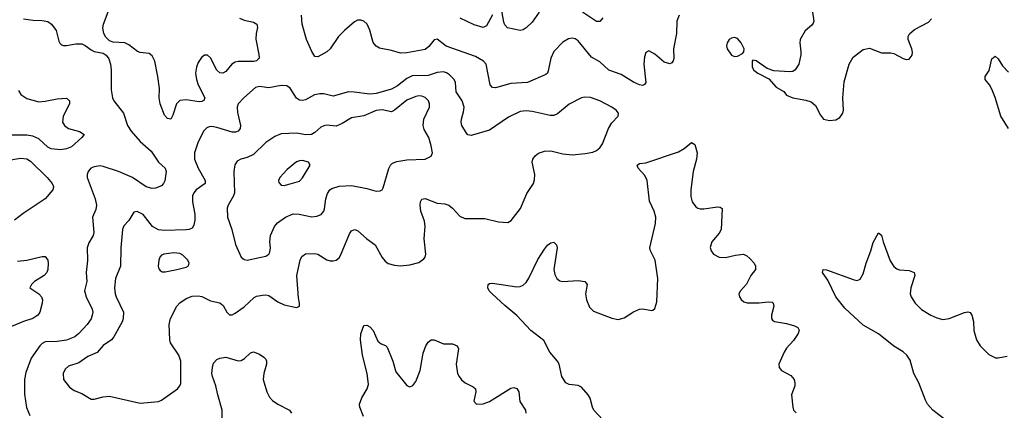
# Model space of a CAD drawing. Header units: inches. Extents: x 1308439 to 1441336, y 959892 to 1036309.
# Tile 43 of 167: x 1312964 to 1319391, y 1024189 to 1026740. Entities that reach past the tile are written whole.
import ezdxf

# ---------------------------------------------------------------- set-up
doc = ezdxf.new("R2010")
doc.units = ezdxf.units.IN
doc.header["$MEASUREMENT"] = 0
doc.layers.add('B3012', color=7, linetype='Continuous')

msp = doc.modelspace()

# ---------------------------------------------------------------- linework, layer by layer
at = {"layer": 'B3012', "color": 6}
for points, elevation in [([(1314399.8, 1026750), (1314430, 1026736.5), (1314490, 1026723), (1314512, 1026710), (1314516.1, 1026690), (1314508, 1026650), (1314506.5, 1026613.5), (1314526.2, 1026513.8), (1314526.3, 1026490), (1314510, 1026472), (1314493.1, 1026466.9), (1314390, 1026467.3), (1314370, 1026463.3), (1314349.1, 1026450), (1314310, 1026402.7), (1314290, 1026391.1), (1314270, 1026393.2), (1314250, 1026409.9), (1314210, 1026491.6), (1314190, 1026508.8), (1314170, 1026508.4), (1314150, 1026493.1), (1314130, 1026460.5), (1314118.1, 1026430), (1314111.9, 1026390), (1314118.1, 1026350), (1314130, 1026315.3), (1314172, 1026230), (1314166.7, 1026213.3), (1314153.4, 1026206.6), (1314135.1, 1026204.9), (1314050, 1026217.5), (1314010, 1026211.7), (1313988.8, 1026190), (1313964.3, 1026115.7), (1313950, 1026091.1), (1313930, 1026095.3), (1313910, 1026116.1), (1313880.7, 1026190), (1313875.1, 1026230), (1313876.4, 1026290), (1313865.8, 1026370), (1313845.6, 1026470), (1313830, 1026505.2), (1313810, 1026520.3), (1313750, 1026526.8), (1313732.9, 1026532.9), (1313676.8, 1026576.8), (1313650, 1026589), (1313574.2, 1026594.2), (1313550, 1026602.5), (1313525.9, 1026625.9), (1313512.9, 1026650), (1313507.1, 1026687.1), (1313510.4, 1026710), (1313547.8, 1026810)], 2800), ([(1316354.4, 1026790), (1316310, 1026723.3), (1316270, 1026686.8), (1316250, 1026674.6), (1316230, 1026670.3), (1316147.9, 1026687.9), (1316130, 1026707), (1316123.7, 1026723.7), (1316110, 1026797.6)], 2700), ([(1316770, 1026752.3), (1316750, 1026729), (1316730, 1026728.6), (1316637.9, 1026790)], 2700), ([(1318137.8, 1026790), (1318146.5, 1026730), (1318143.2, 1026716.8), (1318135.1, 1026704.9), (1318091.6, 1026668.4), (1318059, 1026610), (1318055.7, 1026590), (1318063.1, 1026530), (1318061.5, 1026510), (1318049.3, 1026450), (1318026.5, 1026413.5), (1318010, 1026403), (1317990, 1026398.9), (1317886, 1026406), (1317841.8, 1026421.8), (1317770, 1026471.8), (1317750, 1026476), (1317744.4, 1026470), (1317744.8, 1026430), (1317755.6, 1026410), (1317781.5, 1026390), (1317854, 1026354), (1317900.6, 1026300.6), (1317950.7, 1026270.7), (1317968.4, 1026248.4), (1318010, 1026230.9), (1318095.4, 1026215.4), (1318130, 1026204.3), (1318159.3, 1026179.3), (1318190, 1026115.8), (1318210, 1026091.5), (1318250, 1026080.9), (1318290, 1026087.3), (1318317.6, 1026102.4), (1318336.9, 1026130), (1318341.1, 1026150), (1318337.2, 1026230), (1318344.7, 1026335.3), (1318377.6, 1026450), (1318404.8, 1026495.2), (1318470, 1026544.7), (1318510, 1026554.4), (1318590, 1026524.3), (1318650, 1026524.3), (1318670, 1026519.8), (1318730, 1026486.4), (1318750, 1026481.2), (1318770, 1026483.2), (1318790, 1026508), (1318791.7, 1026528.3), (1318787.9, 1026550), (1318763.9, 1026610), (1318762.8, 1026630), (1318771.6, 1026648.4), (1318804.1, 1026675.9), (1318896, 1026724), (1318914.4, 1026745.6)], 2900), ([(1312990, 1026745.5), (1313050, 1026736.9), (1313110, 1026736), (1313147.7, 1026727.7), (1313172.3, 1026710), (1313202.5, 1026670), (1313219.8, 1026599.8), (1313226, 1026586), (1313236.7, 1026576.7), (1313250, 1026571), (1313270, 1026570.8), (1313330, 1026583.5), (1313370, 1026582.1), (1313392.1, 1026572.1), (1313430, 1026542.4), (1313450, 1026533.6), (1313510, 1026521.1), (1313528.8, 1026508.8), (1313545.1, 1026485.1), (1313557.4, 1026450), (1313561.8, 1026410), (1313561.5, 1026281.5), (1313570.9, 1026230.9), (1313579.8, 1026210), (1313642.5, 1026130), (1313669, 1026050), (1313692, 1026012), (1313750, 1025944.6), (1313822.4, 1025882.4), (1313870.8, 1025810.8), (1313912.8, 1025770), (1313920.4, 1025750), (1313911.3, 1025688.7), (1313903.8, 1025670), (1313890, 1025656.2), (1313850, 1025639.9), (1313830, 1025637), (1313790, 1025649.1), (1313700.9, 1025710), (1313610, 1025749.7), (1313510, 1025782), (1313490, 1025785.2), (1313450, 1025779), (1313429.3, 1025770), (1313410.4, 1025750), (1313404.1, 1025730), (1313404.5, 1025710), (1313457.3, 1025570), (1313465.1, 1025530), (1313460.2, 1025499.8), (1313440.2, 1025450), (1313447.9, 1025350), (1313443.1, 1025330), (1313416.2, 1025283.8), (1313405.7, 1025250), (1313407.3, 1025167.3), (1313397.9, 1025090), (1313403.4, 1025030), (1313387.8, 1024970), (1313398.2, 1024930), (1313437.8, 1024850), (1313440.9, 1024830), (1313438, 1024810), (1313430, 1024787.8), (1313405, 1024750), (1313350.6, 1024690), (1313323.9, 1024670), (1313270, 1024647.2), (1313210, 1024639.4), (1313130, 1024636.3), (1313110, 1024624.7), (1313096.3, 1024610), (1313039, 1024530), (1313003.7, 1024436.3), (1312995.1, 1024390), (1312995.3, 1024295.3), (1313007.8, 1024207.8), (1313030, 1024155.7)], 2800), ([(1317268.7, 1026770), (1317252.6, 1026730), (1317250.5, 1026650), (1317232.5, 1026550), (1317233.1, 1026486.9), (1317229.4, 1026470.6), (1317220.5, 1026459.5), (1317207.7, 1026452.3), (1317170, 1026463.8), (1317110, 1026515.1), (1317070, 1026537), (1317050, 1026525.3), (1317042.1, 1026497.9), (1317038.5, 1026450), (1317050.8, 1026330), (1317042.7, 1026317.3), (1317030, 1026310.5), (1317010, 1026314.5), (1316970, 1026332.3), (1316890, 1026381.3), (1316810, 1026410.4), (1316750, 1026464.7), (1316695.9, 1026495.9), (1316610, 1026602.5), (1316590, 1026616.1), (1316570, 1026620.2), (1316545.5, 1026614.5), (1316510, 1026593.7), (1316450, 1026531.6), (1316429.8, 1026490), (1316414.5, 1026405.5), (1316408.2, 1026391.8), (1316397.3, 1026382.7), (1316278.4, 1026330), (1316170, 1026323.9), (1316070, 1026294.5), (1316050, 1026297), (1316035.3, 1026315.3), (1316008.3, 1026450), (1315990.6, 1026470), (1315939.9, 1026499.9), (1315746.9, 1026566.9), (1315690, 1026613.5), (1315670, 1026609.5), (1315635.4, 1026564.6), (1315610, 1026546.1), (1315490, 1026522.9), (1315450, 1026522), (1315390, 1026539.3), (1315313.2, 1026553.2), (1315290, 1026566.5), (1315271.8, 1026591.8), (1315250, 1026672.2), (1315231.7, 1026710), (1315210, 1026730.2), (1315190, 1026737.9), (1315170, 1026736.9), (1315150, 1026726.8), (1315084.6, 1026670), (1315045.2, 1026630), (1314990, 1026549.9), (1314970, 1026529.9), (1314910, 1026498.6), (1314890, 1026500.9), (1314870, 1026532.8), (1314837.3, 1026610), (1314808.1, 1026710), (1314802.9, 1026770)], 2800), ([(1316050, 1026771.6), (1316010, 1026699.9), (1315990, 1026690.3), (1315930, 1026707.2), (1315838.3, 1026750)], 2700), ([(1319418.6, 1026030), (1319367, 1026110), (1319331.3, 1026231.3), (1319310, 1026287.1), (1319294.3, 1026314.3), (1319265, 1026350), (1319266.3, 1026370), (1319292, 1026408), (1319310, 1026485.3), (1319330, 1026501.2), (1319350, 1026484.5), (1319379.8, 1026439.8), (1319417.5, 1026397.5)], 2800), ([(1312957.6, 1026277.6), (1312971.7, 1026251.7), (1313010, 1026226.5), (1313090, 1026204.9), (1313130, 1026207.2), (1313210, 1026224), (1313270, 1026227.3), (1313289.4, 1026210), (1313288.6, 1026190), (1313247.7, 1026110), (1313244.5, 1026070), (1313256, 1026050), (1313281.9, 1026030), (1313354.2, 1026010), (1313385.4, 1025990), (1313370.2, 1025970), (1313302.7, 1025910), (1313270, 1025896.6), (1313229.6, 1025889.6), (1313170, 1025896.3), (1313148.5, 1025908.5), (1313090, 1025962.4), (1313050, 1025979.7), (1313010, 1025985.1), (1312905.3, 1025985.3)], 2700), ([(1316770, 1024127.1), (1316710.9, 1024190.9), (1316701.8, 1024210), (1316687.8, 1024267.8), (1316674.9, 1024290), (1316630, 1024340.8), (1316610, 1024350.5), (1316550, 1024357.4), (1316529.6, 1024370), (1316501.8, 1024410), (1316486.1, 1024490), (1316474.9, 1024510), (1316424.4, 1024570), (1316386, 1024646), (1316299.7, 1024710), (1316210, 1024808.3), (1316130, 1024873.3), (1316048.6, 1024950), (1316029.2, 1024970), (1316019.4, 1024990), (1316021.2, 1025010), (1316030, 1025016.8), (1316050, 1025019.3), (1316210, 1024995.5), (1316230, 1024997.7), (1316250, 1025006.4), (1316270, 1025025.1), (1316287.8, 1025052.2), (1316346, 1025174), (1316390, 1025241.6), (1316410, 1025266.9), (1316430, 1025283.2), (1316450, 1025288.4), (1316466.8, 1025270), (1316471.5, 1025251.5), (1316450.1, 1025110), (1316457, 1025077), (1316469.2, 1025049.2), (1316490, 1025034.6), (1316510, 1025031), (1316610, 1025037.3), (1316653.6, 1025030), (1316667.2, 1025010), (1316656.9, 1024950), (1316662.7, 1024910), (1316683.2, 1024863.2), (1316710, 1024835.9), (1316830, 1024792), (1316870, 1024783.1), (1316910, 1024792.9), (1316970, 1024833.1), (1317010, 1024849.7), (1317031.5, 1024851.5), (1317090, 1024841.2), (1317096.2, 1024843.8), (1317110, 1024854.6), (1317122.1, 1024897.9), (1317128.9, 1025050), (1317110.9, 1025170), (1317081.3, 1025230), (1317077.2, 1025250), (1317114.8, 1025410), (1317116.2, 1025450), (1317105.7, 1025490), (1317074.7, 1025554.7), (1317059.8, 1025690), (1317043.5, 1025723.5), (1317001.9, 1025770), (1316994.2, 1025790), (1317010, 1025801.7), (1317050, 1025805.3), (1317263.5, 1025876.5), (1317301.5, 1025898.5), (1317350, 1025938.2), (1317370, 1025924.4), (1317386.5, 1025870), (1317382.3, 1025830), (1317358.9, 1025750), (1317345.3, 1025630), (1317345.7, 1025585.7), (1317353.3, 1025550), (1317378.2, 1025518.2), (1317390, 1025508.8), (1317404.9, 1025504.9), (1317430, 1025504.2), (1317517.7, 1025517.7), (1317536, 1025516), (1317548.3, 1025508.3), (1317541.6, 1025370), (1317530, 1025346.1), (1317480.6, 1025290), (1317471.8, 1025251.8), (1317477.9, 1025230), (1317491.8, 1025210), (1317530, 1025188.9), (1317570, 1025187.3), (1317636.4, 1025203.6), (1317688.1, 1025208.1), (1317710, 1025198.5), (1317730, 1025180.7), (1317757.1, 1025150), (1317766.6, 1025130), (1317766.6, 1025110), (1317737.1, 1025070), (1317707.6, 1025012.4), (1317668.4, 1024970), (1317658.2, 1024950), (1317662.4, 1024930), (1317672.9, 1024912.9), (1317690, 1024898.4), (1317711.8, 1024891.8), (1317790, 1024891.3), (1317850, 1024898.9), (1317875.6, 1024895.6), (1317882.6, 1024890), (1317885.8, 1024870), (1317870.6, 1024810), (1317870.1, 1024790.1), (1317878.4, 1024778.4), (1317890.1, 1024770.1), (1317970, 1024757.2), (1318021.7, 1024741.7), (1318043.5, 1024730), (1318052.5, 1024712.5), (1318045.4, 1024690), (1318015, 1024645), (1317970, 1024596.1), (1317953.3, 1024570), (1317918.6, 1024490), (1317920.7, 1024470), (1317935.5, 1024450), (1317996.9, 1024416.9), (1318019.2, 1024390), (1318024.4, 1024370), (1318023.3, 1024350), (1318002.6, 1024290), (1318009.5, 1024209.5), (1318015.1, 1024190), (1318033.1, 1024173.1)], 2800), ([(1312790, 1025805.6), (1312970, 1025835.1), (1313010, 1025831.6), (1313035.8, 1025815.8), (1313144.4, 1025710), (1313176.9, 1025670), (1313184.2, 1025650), (1313180.6, 1025630), (1313129.7, 1025570), (1312986.3, 1025473.7), (1312930, 1025430.5)], 2700), ([(1319010, 1024122.7), (1318924.7, 1024190), (1318890.2, 1024230), (1318875.2, 1024255.2), (1318831.7, 1024370), (1318801, 1024430), (1318775.9, 1024515.9), (1318754.9, 1024550), (1318730, 1024570.9), (1318669.1, 1024609.1), (1318570, 1024689.3), (1318470, 1024745.5), (1318350, 1024857.3), (1318291.5, 1024930), (1318239.6, 1025039.6), (1318203.1, 1025090), (1318209.3, 1025110), (1318230, 1025107.9), (1318410, 1025042.2), (1318430, 1025036.8), (1318450, 1025044.8), (1318470, 1025079.7), (1318489.7, 1025150.3), (1318520.3, 1025230), (1318534.4, 1025285.6), (1318570, 1025348), (1318590, 1025334), (1318599.8, 1025290), (1318645.2, 1025165.2), (1318668.5, 1025128.5), (1318690, 1025112.7), (1318707.3, 1025107.3), (1318770, 1025102.7), (1318802.6, 1025090), (1318807.5, 1025070), (1318780.6, 1024990), (1318777.2, 1024950), (1318782.6, 1024930), (1318808.1, 1024890), (1318850, 1024848.8), (1318910, 1024811.3), (1318950, 1024792.5), (1318990, 1024782.2), (1319030, 1024790.1), (1319130, 1024827.6), (1319151.7, 1024831.7), (1319168, 1024828), (1319178.8, 1024810), (1319190.1, 1024770), (1319192.2, 1024710), (1319210.1, 1024650.1), (1319234, 1024610), (1319290, 1024554.7), (1319332.2, 1024532.2), (1319350, 1024531.5), (1319410, 1024543.6)], 2800), ([(1312950, 1025163.2), (1313010.8, 1025169.2), (1313110, 1025194.8), (1313130, 1025194.4), (1313147.2, 1025170), (1313150.8, 1025150), (1313147.9, 1025110), (1313141.5, 1025090), (1313123.1, 1025070), (1313061.9, 1025030), (1313040.5, 1025010), (1313030.1, 1024990), (1313090.2, 1024950), (1313107, 1024930), (1313112.4, 1024910), (1313111.5, 1024890), (1313096.3, 1024830), (1313082.2, 1024810), (1313050.1, 1024790), (1312989.7, 1024770.3), (1312910, 1024736.7)], 2700), ([(1315208.2, 1024148.2), (1315183.9, 1024210), (1315182.6, 1024230), (1315197.8, 1024270), (1315233.1, 1024330), (1315241.2, 1024358.8), (1315231.7, 1024430), (1315202.6, 1024550), (1315188.8, 1024650), (1315191, 1024689), (1315210, 1024744.4), (1315230, 1024746), (1315250, 1024733.7), (1315271.4, 1024710), (1315302.1, 1024642.1), (1315324.3, 1024624.3), (1315352.3, 1024612.3), (1315361.7, 1024601.7), (1315400.6, 1024510), (1315420.3, 1024440.3), (1315490, 1024351.3), (1315504.6, 1024344.6), (1315510, 1024342.6), (1315530, 1024351.8), (1315550, 1024377.5), (1315577.8, 1024450), (1315597.6, 1024562.4), (1315614.4, 1024610), (1315630, 1024634.4), (1315649.8, 1024650), (1315670, 1024650.8), (1315730, 1024624.2), (1315790, 1024623.3), (1315819.4, 1024610), (1315827.4, 1024590), (1315813, 1024490), (1315822.6, 1024430), (1315831.6, 1024410), (1315848.8, 1024388.8), (1315871.4, 1024370), (1315923.3, 1024343.3), (1315939.5, 1024330), (1315941.5, 1024310), (1315929, 1024250), (1315946, 1024230), (1315990, 1024231.2), (1316030, 1024246.6), (1316170, 1024333.8), (1316190, 1024338.1), (1316210, 1024331.3), (1316221.5, 1024310), (1316227.7, 1024247.7), (1316266.6, 1024190), (1316266.8, 1024170)], 2800), ([(1314286.6, 1024133.4), (1314286.2, 1024190), (1314256.8, 1024290), (1314245.5, 1024350), (1314222.3, 1024410), (1314218.8, 1024430), (1314221.8, 1024470), (1314230, 1024497.1), (1314250, 1024520.4), (1314270, 1024530.6), (1314310, 1024536.6), (1314390, 1024513), (1314410, 1024514.3), (1314432.4, 1024527.6), (1314470, 1024563.8), (1314490, 1024571.2), (1314530, 1024556.5), (1314557.3, 1024537.3), (1314570, 1024522.5), (1314575.1, 1024510), (1314575.3, 1024490), (1314558.1, 1024430), (1314554.4, 1024390), (1314577, 1024310), (1314595.6, 1024275.6), (1314614.2, 1024254.2), (1314649.2, 1024229.2), (1314725.7, 1024190), (1314738.2, 1024170)], 2800)]:
    msp.add_lwpolyline(points, dxfattribs=dict(at, elevation=elevation))
for points, elevation in [([(1317630, 1026624.5), (1317610, 1026619.9), (1317594.5, 1026610), (1317580.8, 1026590), (1317577.8, 1026570), (1317582.1, 1026550), (1317610, 1026508.8), (1317630, 1026499.5), (1317650, 1026501.7), (1317681.1, 1026518.9), (1317690.6, 1026529.4), (1317692.6, 1026550), (1317674.2, 1026590), (1317650, 1026617.3)], 2900), ([(1315730, 1026399.9), (1315690, 1026395.1), (1315630, 1026376.6), (1315526.3, 1026373.7), (1315490, 1026356.3), (1315430, 1026308.2), (1315390, 1026286.8), (1315290, 1026258.9), (1315250, 1026253.6), (1315147.4, 1026267.4), (1315110, 1026268.3), (1315010, 1026241.6), (1314950, 1026255.9), (1314923.3, 1026256.7), (1314889.4, 1026250.6), (1314830, 1026217.9), (1314810, 1026212.7), (1314790, 1026214.2), (1314770, 1026228.1), (1314730, 1026292.1), (1314708.3, 1026308.3), (1314670.2, 1026310.2), (1314590, 1026296), (1314530, 1026303.5), (1314503.3, 1026296.7), (1314427, 1026230), (1314389.8, 1026190), (1314383.5, 1026170), (1314385.6, 1026134.4), (1314405.8, 1026050), (1314402.5, 1026030), (1314390, 1026013.1), (1314373.5, 1026006.5), (1314350, 1026006), (1314250, 1026037.3), (1314218, 1026042), (1314200.2, 1026039.8), (1314186.3, 1026033.7), (1314166.6, 1026013.4), (1314130, 1025943.7), (1314105.3, 1025870), (1314105, 1025830), (1314129.7, 1025769.7), (1314175.5, 1025690), (1314175.1, 1025670), (1314116.3, 1025630), (1314099.9, 1025610), (1314092.9, 1025590), (1314092.6, 1025550), (1314106.4, 1025470), (1314108.3, 1025431.7), (1314101.2, 1025398.8), (1314090, 1025378.8), (1314070.7, 1025369.3), (1314051.9, 1025368.1), (1313910, 1025362.6), (1313870, 1025367.1), (1313830.8, 1025390.8), (1313770, 1025467.9), (1313730, 1025488.4), (1313710, 1025482.7), (1313676.8, 1025430), (1313644.9, 1025395.1), (1313635.9, 1025370), (1313623.6, 1025250), (1313622.8, 1025130), (1313589, 1025051), (1313583.8, 1024990), (1313587.7, 1024950), (1313594.9, 1024930), (1313641.1, 1024830), (1313639.1, 1024790), (1313632.2, 1024767.8), (1313579.3, 1024670), (1313563.8, 1024650), (1313510, 1024611.8), (1313470, 1024568), (1313410, 1024540.9), (1313350, 1024498.9), (1313282, 1024478), (1313262.1, 1024457.9), (1313248.9, 1024430), (1313251.3, 1024390), (1313290, 1024340.4), (1313319.2, 1024319.2), (1313370, 1024298.9), (1313430, 1024262.9), (1313450, 1024261.9), (1313510, 1024277.7), (1313550, 1024282.6), (1313750, 1024237), (1313870, 1024246.3), (1313890, 1024255.8), (1313993.3, 1024330), (1314010.6, 1024349.4), (1314015.8, 1024364.2), (1314016, 1024510), (1314002.8, 1024550), (1313948.3, 1024630), (1313943.8, 1024650), (1313940.6, 1024750), (1313948.4, 1024790), (1313989.7, 1024870), (1314009.3, 1024890.7), (1314050, 1024919.3), (1314090, 1024935.8), (1314130, 1024937.6), (1314152.1, 1024932.1), (1314210, 1024905.2), (1314270, 1024891.8), (1314293.3, 1024873.3), (1314315.8, 1024830), (1314334, 1024814), (1314350, 1024813.9), (1314370, 1024824), (1314430, 1024865.9), (1314494.2, 1024925.8), (1314510, 1024934.6), (1314550, 1024941.8), (1314570, 1024943.4), (1314590, 1024938.7), (1314650, 1024897.7), (1314690, 1024878.5), (1314770, 1024860.9), (1314776.7, 1024863.3), (1314789.8, 1024870.2), (1314789.8, 1024890), (1314783.2, 1024923.2), (1314773.2, 1025070), (1314795.7, 1025170), (1314805.4, 1025194.6), (1314830, 1025211.7), (1314890, 1025213.2), (1314910, 1025208.8), (1314970, 1025172.8), (1314990, 1025166.1), (1315010, 1025164.6), (1315030, 1025169.7), (1315050, 1025185.3), (1315058.8, 1025201.2), (1315117.2, 1025342.8), (1315130, 1025362.4), (1315150, 1025371), (1315170, 1025363.7), (1315230, 1025308.7), (1315283.4, 1025270), (1315330, 1025187.2), (1315350, 1025163), (1315368.9, 1025148.9), (1315410, 1025136.3), (1315450, 1025132.4), (1315510, 1025139.6), (1315570, 1025155), (1315602.4, 1025177.6), (1315610.2, 1025189.8), (1315614.1, 1025210), (1315603.7, 1025310), (1315611.6, 1025391.6), (1315605.3, 1025425.3), (1315583.4, 1025490), (1315578.9, 1025530), (1315580.3, 1025550), (1315590, 1025568.1), (1315610, 1025572), (1315690, 1025541.3), (1315738, 1025538), (1315764.7, 1025530), (1315790, 1025510.1), (1315837.8, 1025457.8), (1315870, 1025441.6), (1316001.1, 1025441.1), (1316090, 1025419.3), (1316150, 1025416.8), (1316171.6, 1025428.4), (1316232.6, 1025507.4), (1316274.7, 1025605.3), (1316317.2, 1025670), (1316324.9, 1025695.1), (1316327.3, 1025730), (1316309.9, 1025810), (1316313.2, 1025830), (1316328, 1025852), (1316350.6, 1025869.4), (1316390, 1025882.1), (1316430, 1025882.9), (1316510, 1025863.3), (1316570, 1025858.3), (1316654, 1025866), (1316704.6, 1025875.4), (1316730, 1025885.3), (1316750, 1025903.4), (1316767.9, 1025930), (1316806.4, 1026030), (1316830, 1026066.5), (1316870.9, 1026110), (1316871.6, 1026130), (1316856.4, 1026150), (1316829.9, 1026170), (1316750, 1026211.4), (1316690, 1026233.1), (1316650, 1026234.3), (1316630, 1026229.5), (1316550, 1026188.8), (1316473.9, 1026126.1), (1316450, 1026114.2), (1316426.3, 1026113.7), (1316310, 1026140.7), (1316270, 1026144.4), (1316230, 1026139.9), (1316155.5, 1026104.5), (1316030, 1026019.8), (1315910, 1025984.6), (1315890, 1025988.5), (1315879.6, 1025999.6), (1315850.5, 1026050), (1315845.5, 1026070), (1315847.5, 1026090), (1315861.8, 1026138.2), (1315865, 1026170), (1315852.7, 1026210), (1315812.5, 1026270), (1315808, 1026330), (1315801, 1026350), (1315770, 1026380.7), (1315750, 1026393.7)], 2900), ([(1315570, 1026243.2), (1315550, 1026239.2), (1315490, 1026214.1), (1315410, 1026148.5), (1315390, 1026138.2), (1315330, 1026150.8), (1315290, 1026146.5), (1315210, 1026111.8), (1315130, 1026099.1), (1315070, 1026061.5), (1315030, 1026044.5), (1314970, 1026051.2), (1314950, 1026047.7), (1314930, 1026037.7), (1314890, 1026003), (1314869.2, 1025990.8), (1314832.1, 1025987.9), (1314770, 1026000.3), (1314670, 1025995.4), (1314630, 1025976.4), (1314570, 1025938.6), (1314490, 1025860.1), (1314450, 1025840.1), (1314407.8, 1025830), (1314382.7, 1025817.3), (1314368.4, 1025791.6), (1314361, 1025750), (1314366, 1025610), (1314360.4, 1025590), (1314325.5, 1025530), (1314319, 1025510), (1314320.2, 1025450), (1314347.9, 1025370), (1314372.7, 1025272.7), (1314409.3, 1025189.3), (1314430, 1025174.8), (1314450, 1025170.1), (1314530, 1025187), (1314570, 1025196.8), (1314589.9, 1025210), (1314596.9, 1025223.1), (1314601.7, 1025250), (1314597.5, 1025290), (1314601.6, 1025330), (1314628.1, 1025390), (1314646.1, 1025413.9), (1314699.5, 1025450), (1314750, 1025472.7), (1314789, 1025471), (1314870, 1025452.1), (1314903.1, 1025456.9), (1314931, 1025469), (1314949.6, 1025490), (1314954.7, 1025505.3), (1314963.1, 1025570), (1314973.7, 1025606.3), (1314989.5, 1025630), (1315002, 1025638), (1315050, 1025653), (1315130, 1025657.3), (1315230, 1025638.7), (1315290, 1025620.2), (1315317.1, 1025622.9), (1315330.3, 1025629.7), (1315337, 1025643), (1315372.5, 1025767.5), (1315384.5, 1025790), (1315397.4, 1025802.6), (1315425.1, 1025814.9), (1315490, 1025824.3), (1315610, 1025829.1), (1315650.5, 1025849.5), (1315658.5, 1025870), (1315650, 1025917.4), (1315634.1, 1025970), (1315604.1, 1026024.1), (1315596.9, 1026050), (1315601.9, 1026090), (1315638.8, 1026170), (1315639.5, 1026190), (1315632.4, 1026210), (1315622.1, 1026222.1), (1315610, 1026232.8), (1315590, 1026240.8)], 3000), ([(1314810, 1025821.4), (1314790, 1025819.5), (1314770, 1025811.3), (1314710, 1025762.5), (1314662.5, 1025710), (1314654.5, 1025690), (1314656.2, 1025676.2), (1314670, 1025659.6), (1314690, 1025658.1), (1314730, 1025669.2), (1314790, 1025686.8), (1314810, 1025707.2), (1314859.5, 1025790), (1314849.1, 1025810)], 3100), ([(1313970, 1025218.5), (1313905.4, 1025210), (1313890, 1025202.5), (1313878.3, 1025190), (1313871.6, 1025170), (1313869.1, 1025130), (1313873.1, 1025113.1), (1313881.6, 1025101.6), (1313894.3, 1025094.3), (1313913.5, 1025093.5), (1313990, 1025109.8), (1314050, 1025123.3), (1314066.6, 1025133.4), (1314071.1, 1025150), (1314062.3, 1025170), (1314030, 1025202.7), (1314010, 1025213.8)], 3000)]:
    msp.add_lwpolyline(points, close=True, dxfattribs=dict(at, elevation=elevation))

doc.saveas('drawing.dxf')
